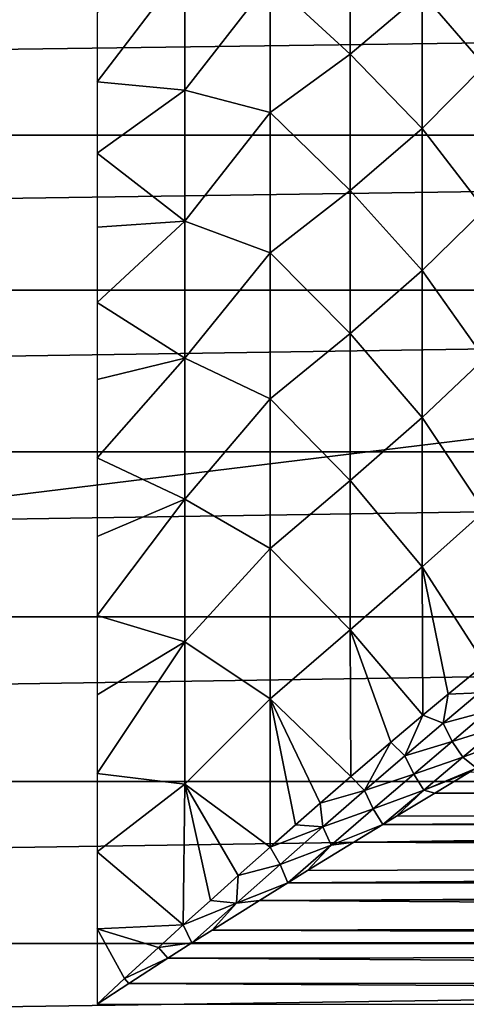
# Model space of a CAD drawing. Header units: millimetres. Extents: x -223 to 138, y -45 to 391.
# Tile 122 of 159: x 20 to 29, y -8 to 12. Entities that reach past the tile are written whole.
import ezdxf

# ---------------------------------------------------------------- set-up
doc = ezdxf.new("R2010")
doc.units = ezdxf.units.MM
doc.header["$LTSCALE"] = 81.481481
for name, color, linetype in [('13', 7, 'CONTINUOUS'), ('14', 7, 'CONTINUOUS'), ('17', 7, 'CONTINUOUS'), ('3', 7, 'CONTINUOUS'), ('4', 7, 'CONTINUOUS')]:
    doc.layers.add(name, color=color, linetype=linetype)

msp = doc.modelspace()

# ---------------------------------------------------------------- linework, layer by layer
at = {"layer": '13', "color": 7, "linetype": 'CONTINUOUS', "true_color": 0xaaaaaa}
for points in [[(28.668, -3.077, 25.012), (27.983, -3.487, 24.513), (85.249, -3.266, 24.773), (28.668, -3.077, 25.012)], [(85.249, -3.266, 24.773), (27.983, -3.487, 24.513), (85.988, -3.711, 24.267), (85.249, -3.266, 24.773)], [(27.983, -3.487, 24.513), (27.22, -3.947, 24.023), (85.988, -3.711, 24.267), (27.983, -3.487, 24.513)], [(27.22, -3.947, 24.023), (26.954, -4.109, 23.866), (85.988, -3.711, 24.267), (27.22, -3.947, 24.023)], [(85.988, -3.711, 24.267), (26.954, -4.109, 23.866), (86.647, -4.109, 23.866), (85.988, -3.711, 24.267)], [(26.954, -4.109, 23.866), (26.376, -4.46, 23.547), (86.647, -4.109, 23.866), (26.954, -4.109, 23.866)], [(86.647, -4.109, 23.866), (26.376, -4.46, 23.547), (86.826, -4.218, 23.764), (86.647, -4.109, 23.866)], [(86.826, -4.218, 23.764), (26.376, -4.46, 23.547), (87.76, -4.789, 23.276), (86.826, -4.218, 23.764)], [(26.376, -4.46, 23.547), (25.464, -5.02, 23.097), (87.76, -4.789, 23.276), (26.376, -4.46, 23.547)], [(25.464, -5.02, 23.097), (25.074, -5.261, 22.923), (87.76, -4.789, 23.276), (25.464, -5.02, 23.097)], [(87.76, -4.789, 23.276), (25.074, -5.261, 22.923), (88.526, -5.26, 22.924), (87.76, -4.789, 23.276)], [(25.074, -5.261, 22.923), (24.512, -5.61, 22.69), (88.526, -5.26, 22.924), (25.074, -5.261, 22.923)], [(88.526, -5.26, 22.924), (24.512, -5.61, 22.69), (88.77, -5.412, 22.82), (88.526, -5.26, 22.924)], [(88.77, -5.412, 22.82), (24.512, -5.61, 22.69), (89.788, -6.048, 22.425), (88.77, -5.412, 22.82)], [(24.512, -5.61, 22.69), (23.574, -6.198, 22.341), (89.788, -6.048, 22.425), (24.512, -5.61, 22.69)], [(23.574, -6.198, 22.341), (23.176, -6.451, 22.207), (90.422, -6.45, 22.208), (23.574, -6.198, 22.341)], [(89.788, -6.048, 22.425), (23.574, -6.198, 22.341), (90.422, -6.45, 22.208), (89.788, -6.048, 22.425)], [(23.176, -6.451, 22.207), (22.697, -6.757, 22.058), (90.754, -6.661, 22.103), (23.176, -6.451, 22.207)], [(90.422, -6.45, 22.208), (23.176, -6.451, 22.207), (90.754, -6.661, 22.103), (90.422, -6.45, 22.208)], [(22.697, -6.757, 22.058), (21.927, -7.255, 21.84), (91.607, -7.212, 21.858), (22.697, -6.757, 22.058)], [(90.754, -6.661, 22.103), (22.697, -6.757, 22.058), (91.607, -7.212, 21.858), (90.754, -6.661, 22.103)], [(21.3, -7.667, 21.685), (92.3, -7.667, 21.685), (21.927, -7.255, 21.84), (21.3, -7.667, 21.685)], [(21.927, -7.255, 21.84), (92.3, -7.667, 21.685), (91.607, -7.212, 21.858), (21.927, -7.255, 21.84)]]:
    msp.add_3dface(points, dxfattribs=at)
at = {"layer": '14', "color": 7, "linetype": 'CONTINUOUS', "true_color": 0xaaaaaa}
for points in [[(26.303, 11.134, 21.646), (26.303, 13.674, 20.138), (24.722, 12.59, 19.966), (26.303, 11.134, 21.646)], [(26.303, 11.134, 21.646), (27.732, 12.337, 22.138), (26.303, 13.674, 20.138), (26.303, 11.134, 21.646)], [(28.965, 10.906, 24.237), (28.965, 13.609, 22.829), (27.732, 12.337, 22.138), (28.965, 10.906, 24.237)], [(23.036, 10.422, 20.673), (23.036, 12.862, 19.25), (21.3, 10.587, 20.419), (23.036, 10.422, 20.673)], [(21.3, 10.587, 20.419), (23.036, 12.862, 19.25), (21.3, 11.955, 19.649), (21.3, 10.587, 20.419)], [(23.036, 10.422, 20.673), (24.722, 12.59, 19.966), (23.036, 12.862, 19.25), (23.036, 10.422, 20.673)], [(24.722, 9.975, 21.393), (24.722, 12.59, 19.966), (23.036, 10.422, 20.673), (24.722, 9.975, 21.393)], [(24.722, 9.975, 21.393), (26.303, 11.134, 21.646), (24.722, 12.59, 19.966), (24.722, 9.975, 21.393)], [(27.732, 9.66, 23.43), (27.732, 12.337, 22.138), (26.303, 11.134, 21.646), (27.732, 9.66, 23.43)], [(27.732, 9.66, 23.43), (28.965, 10.906, 24.237), (27.732, 12.337, 22.138), (27.732, 9.66, 23.43)], [(26.303, 8.431, 22.835), (26.303, 11.134, 21.646), (24.722, 9.975, 21.393), (26.303, 8.431, 22.835)], [(26.303, 8.431, 22.835), (27.732, 9.66, 23.43), (26.303, 11.134, 21.646), (26.303, 8.431, 22.835)], [(28.965, 8.06, 25.326), (28.965, 10.906, 24.237), (27.732, 9.66, 23.43), (28.965, 8.06, 25.326)], [(21.3, 9.17, 21.093), (23.036, 10.422, 20.673), (21.3, 10.587, 20.419), (21.3, 9.17, 21.093)], [(23.036, 7.827, 21.789), (23.036, 10.422, 20.673), (21.3, 9.17, 21.093), (23.036, 7.827, 21.789)], [(23.036, 7.827, 21.789), (24.722, 9.975, 21.393), (23.036, 10.422, 20.673), (23.036, 7.827, 21.789)], [(24.722, 7.2, 22.479), (24.722, 9.975, 21.393), (23.036, 7.827, 21.789), (24.722, 7.2, 22.479)], [(24.722, 7.2, 22.479), (26.303, 8.431, 22.835), (24.722, 9.975, 21.393), (24.722, 7.2, 22.479)], [(27.732, 6.85, 24.4), (27.732, 9.66, 23.43), (26.303, 8.431, 22.835), (27.732, 6.85, 24.4)], [(27.732, 6.85, 24.4), (28.965, 8.06, 25.326), (27.732, 9.66, 23.43), (27.732, 6.85, 24.4)], [(21.3, 7.71, 21.669), (23.036, 7.827, 21.789), (21.3, 9.17, 21.093), (21.3, 7.71, 21.669)], [(26.303, 5.604, 23.688), (26.303, 8.431, 22.835), (24.722, 7.2, 22.479), (26.303, 5.604, 23.688)], [(26.303, 5.604, 23.688), (27.732, 6.85, 24.4), (26.303, 8.431, 22.835), (26.303, 5.604, 23.688)], [(28.965, 5.107, 26.082), (28.965, 8.06, 25.326), (27.732, 6.85, 24.4), (28.965, 5.107, 26.082)], [(23.036, 5.115, 22.58), (23.036, 7.827, 21.789), (21.3, 6.215, 22.144), (23.036, 5.115, 22.58)], [(21.3, 6.215, 22.144), (23.036, 7.827, 21.789), (21.3, 7.71, 21.669), (21.3, 6.215, 22.144)], [(23.036, 5.115, 22.58), (24.722, 7.2, 22.479), (23.036, 7.827, 21.789), (23.036, 5.115, 22.58)], [(24.722, 4.311, 23.207), (24.722, 7.2, 22.479), (23.036, 5.115, 22.58), (24.722, 4.311, 23.207)], [(24.722, 4.311, 23.207), (26.303, 5.604, 23.688), (24.722, 7.2, 22.479), (24.722, 4.311, 23.207)], [(27.732, 3.946, 25.034), (27.732, 6.85, 24.4), (26.303, 5.604, 23.688), (27.732, 3.946, 25.034)], [(27.732, 3.946, 25.034), (28.965, 5.107, 26.082), (27.732, 6.85, 24.4), (27.732, 3.946, 25.034)], [(21.3, 4.692, 22.516), (23.036, 5.115, 22.58), (21.3, 6.215, 22.144), (21.3, 4.692, 22.516)], [(26.303, 2.694, 24.192), (26.303, 5.604, 23.688), (24.722, 4.311, 23.207), (26.303, 2.694, 24.192)], [(26.303, 2.694, 24.192), (27.732, 3.946, 25.034), (26.303, 5.604, 23.688), (26.303, 2.694, 24.192)], [(23.036, 2.327, 23.035), (23.036, 5.115, 22.58), (21.3, 3.147, 22.784), (23.036, 2.327, 23.035)], [(21.3, 3.147, 22.784), (23.036, 5.115, 22.58), (21.3, 4.692, 22.516), (21.3, 3.147, 22.784)], [(23.036, 2.327, 23.035), (24.722, 4.311, 23.207), (23.036, 5.115, 22.58), (23.036, 2.327, 23.035)], [(28.965, 2.087, 26.495), (28.965, 5.107, 26.082), (27.732, 3.946, 25.034), (28.965, 2.087, 26.495)], [(24.722, 1.354, 23.565), (24.722, 4.311, 23.207), (23.036, 2.327, 23.035), (24.722, 1.354, 23.565)], [(24.722, 1.354, 23.565), (26.303, 2.694, 24.192), (24.722, 4.311, 23.207), (24.722, 1.354, 23.565)], [(27.732, 0.988, 25.324), (27.732, 3.946, 25.034), (26.303, 2.694, 24.192), (27.732, 0.988, 25.324)], [(27.732, 0.988, 25.324), (28.965, 2.087, 26.495), (27.732, 3.946, 25.034), (27.732, 0.988, 25.324)], [(21.3, 1.589, 22.945), (23.036, 2.327, 23.035), (21.3, 3.147, 22.784), (21.3, 1.589, 22.945)], [(26.303, -0.255, 24.34), (26.303, 2.694, 24.192), (24.722, 1.354, 23.565), (26.303, -0.255, 24.34)], [(26.303, -0.255, 24.34), (27.732, 0.988, 25.324), (26.303, 2.694, 24.192), (26.303, -0.255, 24.34)], [(23.036, -0.495, 23.147), (23.036, 2.327, 23.035), (21.3, 0.023, 23), (23.036, -0.495, 23.147)], [(21.3, 0.023, 23), (23.036, 2.327, 23.035), (21.3, 1.589, 22.945), (21.3, 0.023, 23)], [(23.036, -0.495, 23.147), (24.722, 1.354, 23.565), (23.036, 2.327, 23.035), (23.036, -0.495, 23.147)], [(28.971, -0.938, 26.569), (28.965, 2.087, 26.495), (27.732, 0.988, 25.324), (28.971, -0.938, 26.569)], [(24.722, -1.625, 23.548), (24.722, 1.354, 23.565), (23.036, -0.495, 23.147), (24.722, -1.625, 23.548)], [(24.722, -1.625, 23.548), (26.303, -0.255, 24.34), (24.722, 1.354, 23.565), (24.722, -1.625, 23.548)], [(27.743, -1.948, 25.278), (27.732, 0.988, 25.324), (26.303, -0.255, 24.34), (27.743, -1.948, 25.278)], [(28.245, -1.53, 25.76), (28.971, -0.938, 26.569), (27.732, 0.988, 25.324), (28.245, -1.53, 25.76)], [(27.743, -1.948, 25.278), (28.245, -1.53, 25.76), (27.732, 0.988, 25.324), (27.743, -1.948, 25.278)], [(21.3, -1.543, 22.948), (23.036, -0.495, 23.147), (21.3, 0.023, 23), (21.3, -1.543, 22.948)], [(26.321, -3.16, 24.146), (26.303, -0.255, 24.34), (24.722, -1.625, 23.548), (26.321, -3.16, 24.146)], [(27.111, -2.482, 24.738), (27.743, -1.948, 25.278), (26.303, -0.255, 24.34), (27.111, -2.482, 24.738)], [(26.321, -3.16, 24.146), (27.111, -2.482, 24.738), (26.303, -0.255, 24.34), (26.321, -3.16, 24.146)], [(23.036, -3.31, 22.914), (23.036, -0.495, 23.147), (21.3, -3.102, 22.79), (23.036, -3.31, 22.914)], [(21.3, -3.102, 22.79), (23.036, -0.495, 23.147), (21.3, -1.543, 22.948), (21.3, -3.102, 22.79)], [(23.036, -3.31, 22.914), (24.722, -1.625, 23.548), (23.036, -0.495, 23.147), (23.036, -3.31, 22.914)], [(24.724, -4.556, 23.16), (24.722, -1.625, 23.548), (23.036, -3.31, 22.914), (24.724, -4.556, 23.16)], [(25.714, -3.686, 23.743), (26.321, -3.16, 24.146), (24.722, -1.625, 23.548), (25.714, -3.686, 23.743)], [(25.226, -4.113, 23.445), (25.714, -3.686, 23.743), (24.722, -1.625, 23.548), (25.226, -4.113, 23.445)], [(24.724, -4.556, 23.16), (25.226, -4.113, 23.445), (24.722, -1.625, 23.548), (24.724, -4.556, 23.16)], [(21.3, -4.647, 22.526), (23.036, -3.31, 22.914), (21.3, -3.102, 22.79), (21.3, -4.647, 22.526)], [(23.006, -6.095, 22.33), (23.036, -3.31, 22.914), (21.3, -4.647, 22.526), (23.006, -6.095, 22.33)], [(23.006, -6.095, 22.33), (23.542, -5.61, 22.568), (23.036, -3.31, 22.914), (23.006, -6.095, 22.33)], [(24.093, -5.117, 22.832), (24.724, -4.556, 23.16), (23.036, -3.31, 22.914), (24.093, -5.117, 22.832)], [(23.542, -5.61, 22.568), (24.093, -5.117, 22.832), (23.036, -3.31, 22.914), (23.542, -5.61, 22.568)], [(21.3, -6.171, 22.157), (23.006, -6.095, 22.33), (21.3, -4.647, 22.526), (21.3, -6.171, 22.157)], [(22.515, -6.542, 22.127), (23.006, -6.095, 22.33), (21.3, -6.171, 22.157), (22.515, -6.542, 22.127)], [(21.3, -7.667, 21.685), (21.844, -7.159, 21.873), (21.3, -6.171, 22.157), (21.3, -7.667, 21.685)], [(21.844, -7.159, 21.873), (22.515, -6.542, 22.127), (21.3, -6.171, 22.157), (21.844, -7.159, 21.873)]]:
    msp.add_3dface(points, dxfattribs=at)
at = {"layer": '17', "color": 7, "linetype": 'CONTINUOUS', "true_color": 0xaaaaaa}
for points in [[(28.971, -0.938, 26.569), (28.245, -1.53, 25.76), (28.855, -1.506, 26.328), (28.971, -0.938, 26.569)], [(28.245, -1.53, 25.76), (27.743, -1.948, 25.278), (28.143, -2.103, 25.552), (28.245, -1.53, 25.76)], [(28.245, -1.53, 25.76), (28.143, -2.103, 25.552), (28.855, -1.506, 26.328), (28.245, -1.53, 25.76)], [(28.143, -2.103, 25.552), (29.031, -1.867, 26.279), (28.855, -1.506, 26.328), (28.143, -2.103, 25.552)], [(27.743, -1.948, 25.278), (27.111, -2.482, 24.738), (27.385, -2.75, 24.848), (27.743, -1.948, 25.278)], [(27.743, -1.948, 25.278), (27.385, -2.75, 24.848), (28.143, -2.103, 25.552), (27.743, -1.948, 25.278)], [(28.321, -2.465, 25.48), (29.031, -1.867, 26.279), (28.143, -2.103, 25.552), (28.321, -2.465, 25.48)], [(28.321, -2.465, 25.48), (29.255, -2.18, 26.149), (29.031, -1.867, 26.279), (28.321, -2.465, 25.48)], [(27.385, -2.75, 24.848), (28.321, -2.465, 25.48), (28.143, -2.103, 25.552), (27.385, -2.75, 24.848)], [(28.536, -2.779, 25.321), (29.255, -2.18, 26.149), (28.321, -2.465, 25.48), (28.536, -2.779, 25.321)], [(28.536, -2.779, 25.321), (29.532, -2.406, 25.974), (29.255, -2.18, 26.149), (28.536, -2.779, 25.321)], [(27.111, -2.482, 24.738), (26.321, -3.16, 24.146), (26.591, -3.437, 24.211), (27.111, -2.482, 24.738)], [(27.111, -2.482, 24.738), (26.591, -3.437, 24.211), (27.385, -2.75, 24.848), (27.111, -2.482, 24.738)], [(27.562, -3.113, 24.75), (28.321, -2.465, 25.48), (27.385, -2.75, 24.848), (27.562, -3.113, 24.75)], [(27.562, -3.113, 24.75), (28.536, -2.779, 25.321), (28.321, -2.465, 25.48), (27.562, -3.113, 24.75)], [(28.802, -2.997, 25.117), (29.532, -2.406, 25.974), (28.536, -2.779, 25.321), (28.802, -2.997, 25.117)], [(26.591, -3.437, 24.211), (27.562, -3.113, 24.75), (27.385, -2.75, 24.848), (26.591, -3.437, 24.211)], [(27.763, -3.427, 24.56), (28.536, -2.779, 25.321), (27.562, -3.113, 24.75), (27.763, -3.427, 24.56)], [(27.763, -3.427, 24.56), (28.802, -2.997, 25.117), (28.536, -2.779, 25.321), (27.763, -3.427, 24.56)], [(26.762, -3.8, 24.084), (27.562, -3.113, 24.75), (26.591, -3.437, 24.211), (26.762, -3.8, 24.084)], [(26.762, -3.8, 24.084), (27.763, -3.427, 24.56), (27.562, -3.113, 24.75), (26.762, -3.8, 24.084)], [(28.668, -3.077, 25.012), (28.802, -2.997, 25.117), (27.763, -3.427, 24.56), (28.668, -3.077, 25.012)], [(27.983, -3.487, 24.513), (28.668, -3.077, 25.012), (27.763, -3.427, 24.56), (27.983, -3.487, 24.513)], [(26.321, -3.16, 24.146), (25.714, -3.686, 23.743), (26.591, -3.437, 24.211), (26.321, -3.16, 24.146)], [(25.714, -3.686, 23.743), (25.768, -4.155, 23.633), (26.591, -3.437, 24.211), (25.714, -3.686, 23.743)], [(25.768, -4.155, 23.633), (26.762, -3.8, 24.084), (26.591, -3.437, 24.211), (25.768, -4.155, 23.633)], [(26.954, -4.109, 23.866), (27.763, -3.427, 24.56), (26.762, -3.8, 24.084), (26.954, -4.109, 23.866)], [(26.954, -4.109, 23.866), (27.22, -3.947, 24.023), (27.763, -3.427, 24.56), (26.954, -4.109, 23.866)], [(27.22, -3.947, 24.023), (27.983, -3.487, 24.513), (27.763, -3.427, 24.56), (27.22, -3.947, 24.023)], [(25.714, -3.686, 23.743), (25.226, -4.113, 23.445), (25.768, -4.155, 23.633), (25.714, -3.686, 23.743)], [(25.931, -4.518, 23.477), (26.762, -3.8, 24.084), (25.768, -4.155, 23.633), (25.931, -4.518, 23.477)], [(25.931, -4.518, 23.477), (26.954, -4.109, 23.866), (26.762, -3.8, 24.084), (25.931, -4.518, 23.477)], [(25.226, -4.113, 23.445), (24.724, -4.556, 23.16), (25.768, -4.155, 23.633), (25.226, -4.113, 23.445)], [(24.724, -4.556, 23.16), (24.923, -4.898, 23.11), (25.768, -4.155, 23.633), (24.724, -4.556, 23.16)], [(24.923, -4.898, 23.11), (25.931, -4.518, 23.477), (25.768, -4.155, 23.633), (24.923, -4.898, 23.11)], [(26.376, -4.46, 23.547), (26.954, -4.109, 23.866), (25.931, -4.518, 23.477), (26.376, -4.46, 23.547)], [(25.464, -5.02, 23.097), (26.376, -4.46, 23.547), (25.931, -4.518, 23.477), (25.464, -5.02, 23.097)], [(24.724, -4.556, 23.16), (24.093, -5.117, 22.832), (24.923, -4.898, 23.11), (24.724, -4.556, 23.16)], [(25.074, -5.261, 22.923), (25.931, -4.518, 23.477), (24.923, -4.898, 23.11), (25.074, -5.261, 22.923)], [(25.074, -5.261, 22.923), (25.464, -5.02, 23.097), (25.931, -4.518, 23.477), (25.074, -5.261, 22.923)], [(24.061, -5.663, 22.637), (25.074, -5.261, 22.923), (24.923, -4.898, 23.11), (24.061, -5.663, 22.637)], [(24.093, -5.117, 22.832), (24.061, -5.663, 22.637), (24.923, -4.898, 23.11), (24.093, -5.117, 22.832)], [(24.093, -5.117, 22.832), (23.542, -5.61, 22.568), (24.061, -5.663, 22.637), (24.093, -5.117, 22.832)], [(24.512, -5.61, 22.69), (25.074, -5.261, 22.923), (24.061, -5.663, 22.637), (24.512, -5.61, 22.69)], [(23.542, -5.61, 22.568), (23.006, -6.095, 22.33), (24.061, -5.663, 22.637), (23.542, -5.61, 22.568)], [(23.574, -6.198, 22.341), (24.512, -5.61, 22.69), (24.061, -5.663, 22.637), (23.574, -6.198, 22.341)], [(23.006, -6.095, 22.33), (23.176, -6.451, 22.207), (24.061, -5.663, 22.637), (23.006, -6.095, 22.33)], [(23.176, -6.451, 22.207), (23.574, -6.198, 22.341), (24.061, -5.663, 22.637), (23.176, -6.451, 22.207)], [(23.176, -6.451, 22.207), (23.006, -6.095, 22.33), (22.515, -6.542, 22.127), (23.176, -6.451, 22.207)], [(22.697, -6.757, 22.058), (22.515, -6.542, 22.127), (21.844, -7.159, 21.873), (22.697, -6.757, 22.058)], [(22.697, -6.757, 22.058), (23.176, -6.451, 22.207), (22.515, -6.542, 22.127), (22.697, -6.757, 22.058)], [(21.927, -7.255, 21.84), (22.697, -6.757, 22.058), (21.844, -7.159, 21.873), (21.927, -7.255, 21.84)], [(21.3, -7.667, 21.685), (21.927, -7.255, 21.84), (21.844, -7.159, 21.873), (21.3, -7.667, 21.685)]]:
    msp.add_3dface(points, dxfattribs=at)
at = {"layer": '3', "color": 7, "linetype": 'CONTINUOUS', "true_color": 0xaaaaaa}
for points in [[(106, 13, -38), (106, -13, -38), (-106, -13, -38), (106, 13, -38)], [(-106, 13, -38), (106, 13, -38), (-106, -13, -38), (-106, 13, -38)]]:
    msp.add_3dface(points, dxfattribs=at)
at = {"layer": '4', "color": 7, "linetype": 'CONTINUOUS', "true_color": 0xaaaaaa}
for points in [[(106, 9.53, 20.932), (106, 12.401, 19.37), (-106, 9.53, 20.932), (106, 9.53, 20.932)], [(106, 12.401, 19.37), (-106, 12.401, 19.37), (-106, 9.53, 20.932), (106, 12.401, 19.37)], [(106, 6.462, 22.073), (106, 9.53, 20.932), (-106, 6.462, 22.073), (106, 6.462, 22.073)], [(106, 9.53, 20.932), (-106, 9.53, 20.932), (-106, 6.462, 22.073), (106, 9.53, 20.932)], [(106, 3.261, 22.767), (106, 6.462, 22.073), (-106, 3.261, 22.767), (106, 3.261, 22.767)], [(106, 6.462, 22.073), (-106, 6.462, 22.073), (-106, 3.261, 22.767), (106, 6.462, 22.073)], [(106, 0, 22.999), (106, 3.261, 22.767), (-106, 0, 22.999), (106, 0, 22.999)], [(106, 3.261, 22.767), (-106, 3.261, 22.767), (-106, 0, 22.999), (106, 3.261, 22.767)], [(106, -3.261, 22.767), (106, 0, 22.999), (-106, -3.261, 22.767), (106, -3.261, 22.767)], [(106, 0, 22.999), (-106, 0, 22.999), (-106, -3.261, 22.767), (106, 0, 22.999)], [(106, -6.462, 22.073), (106, -3.261, 22.767), (-106, -6.462, 22.073), (106, -6.462, 22.073)], [(106, -3.261, 22.767), (-106, -3.261, 22.767), (-106, -6.462, 22.073), (106, -3.261, 22.767)], [(106, -9.53, 20.932), (106, -6.462, 22.073), (-106, -9.53, 20.932), (106, -9.53, 20.932)], [(106, -6.462, 22.073), (-106, -6.462, 22.073), (-106, -9.53, 20.932), (106, -6.462, 22.073)]]:
    msp.add_3dface(points, dxfattribs=at)

doc.saveas('drawing.dxf')
